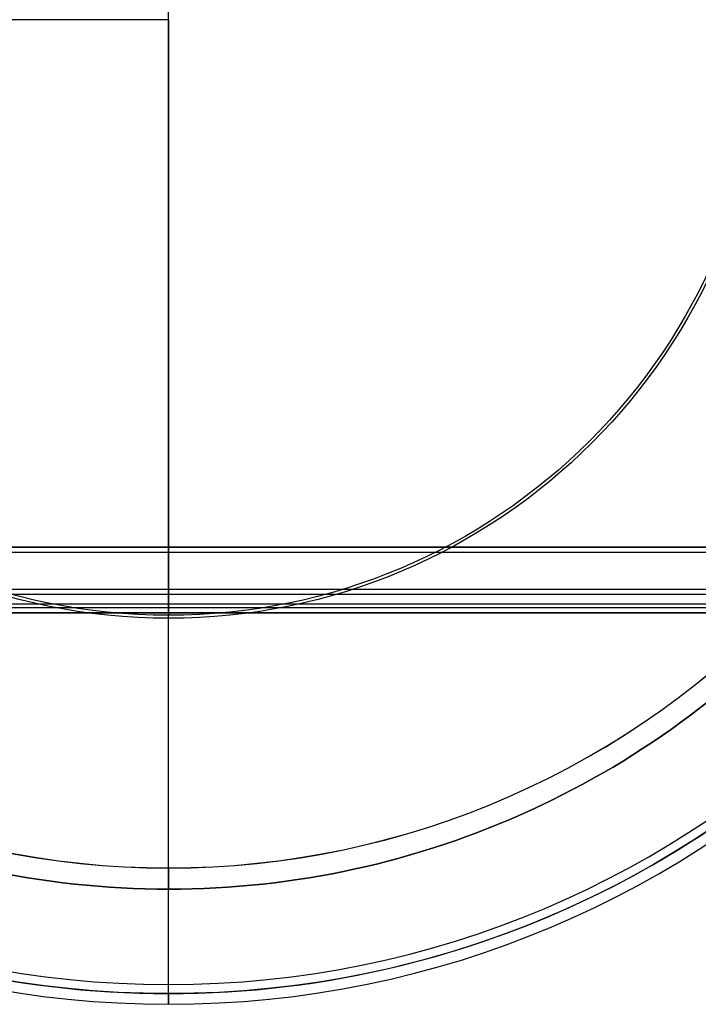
# Model space of a CAD drawing. Header units: millimetres. Extents: x -231 to 231, y -185 to 265.
# Tile 15 of 29: x -28 to 100, y -185 to 0. Entities that reach past the tile are written whole.
import ezdxf

# ---------------------------------------------------------------- set-up
doc = ezdxf.new("R2010")
doc.units = ezdxf.units.MM
doc.layers.add('Layer 01', color=7, linetype='Continuous', true_color=0x000000)

msp = doc.modelspace()

# ---------------------------------------------------------------- linework, layer by layer
at = {"layer": 'Layer 01', "color": 254, "true_color": 0xcad1ee}
for p, q in [((-157.72, -99.23, 323.5), (157.72, -99.23, 323.5)), ((0, -99.23, 309.5), (0, -99.23, 337.5)), ((0, -107.16, 338.5), (0, -100.23, 338.5)), ((0, -110.59, 308.5), (0, -100.23, 308.5)), ((0, -108.16, 337.62), (0, -111.58, 309.62)), ((-166.84, -109.87, 323.62), (166.84, -109.87, 323.62)), ((0, -159.57, 764.8), (0, -159.57, 794.11)), ((0, -183.23, 760.8), (0, -163.58, 760.8)), ((0, -183.23, 799.5), (0, -181.5, 799.5)), ((0, -185.22, 762.8), (0, -185.22, 797.5))]:
    msp.add_line(p, q, dxfattribs=at)
at = {"layer": 'Layer 01', "color": 254, "true_color": 0xcad1ee, "extrusion": (1, 0, 0)}
for centre, radius, start, end in [((0, 1789.3), 1005, 270, 276.43292), ((0, 1789.3), 1005, 263.56708, 270), ((-100.23, 337.5), 1, 0, 90), ((-107.16, 337.5), 1, 90, 173.0209)]:
    msp.add_arc(centre, radius, start, end, dxfattribs=at)
at = {"layer": 'Layer 01', "color": 254, "true_color": 0xcad1ee}
for centre, radius, start, end in [((0, 0, 797.5), 185.22, 180, 0), ((0, 0, 762.8), 185.22, 180, 0), ((0, 0, 780.15), 185.22, 180, 0), ((0, 0, 799.5), 181.5, 180, 0), ((0, 0, 760.8), 183.22, 215.4649, 324.5351), ((0, 0, 760.8), 163.57, 220.7462, 319.2538), ((0, 0, 764.8), 159.58, 222.6596, 317.3404), ((0, 0, 794.11), 159.57, 222.6698, 317.3302), ((0, 0, 779.45), 159.57, 222.6698, 317.3302)]:
    msp.add_arc(centre, radius, start, end, dxfattribs=at)
at = {"layer": 'Layer 01', "color": 254, "true_color": 0xcad1ee, "extrusion": (0, 0, -1)}
for centre, radius, start, end in [((0, 0, -799.5), 183.22, 180, 0), ((0, 0, -790.63), 112.6, 180, 0), ((0, 0, -795.6), 112.04, 180, 0), ((0, 0, -760.8), 163.57, 220.7462, 319.2538)]:
    msp.add_arc(centre, radius, start, end, dxfattribs=at)
at = {"layer": 'Layer 01', "color": 254, "true_color": 0xcad1ee, "extrusion": (-1, 0, 0)}
for centre, radius, start, end in [((0, 1789.3), 1000, 270, 276.43292), ((100.23, 309.5), 1, 180, 270), ((110.59, 309.5), 1, 270, 0), ((110.59, 309.5), 1, 0, 6.9791), ((181.5, 179.5), 620, 90, 96.43292), ((181.5, 179.5), 615, 92.04349, 96.43292), ((163.57, 764.8), 4, 180, 270), ((183.22, 797.5), 2, 0, 90), ((183.22, 762.8), 2, 270, 0)]:
    msp.add_arc(centre, radius, start, end, dxfattribs=at)
at = {"layer": 'Layer 01', "color": 254, "true_color": 0xcad1ee, "extrusion": (0, 1, 0)}
msp.add_arc((0, 1789.3), 1005, 270, 276.43292, dxfattribs=at)
at = {"layer": 'Layer 01', "color": 254, "true_color": 0xcad1ee}
for points in [[(-180.55, -89.54, 309.5), (-96.64, 55.8, 309.5), (-12.73, 201.14, 309.5)], [(-12.72, 201.13, 309.62), (-96.64, 55.79, 309.62), (-180.55, -89.55, 309.62)], [(-11.86, 200.64, 308.5), (-95.78, 55.3, 308.5), (-179.69, -90.04, 308.5)], [(179.69, -90.04, 308.5), (95.78, 55.3, 308.5), (11.86, 200.64, 308.5)], [(180.55, -89.55, 309.62), (96.64, 55.79, 309.62), (12.72, 201.13, 309.62)], [(12.73, 201.14, 309.5), (96.64, 55.8, 309.5), (180.55, -89.54, 309.5)], [(-176.59, -89.55, 337.62), (-93.67, 54.08, 337.62), (-10.74, 197.71, 337.62)], [(-9.88, 197.21, 338.5), (-92.81, 53.58, 338.5), (-175.73, -90.04, 338.5)], [(175.73, -90.04, 338.5), (92.81, 53.58, 338.5), (9.88, 197.21, 338.5)], [(10.74, 197.71, 337.62), (93.67, 54.08, 337.62), (176.59, -89.55, 337.62)], [(-165.66, -86.47, 338.5), (-86.8, 50.12, 338.5), (-7.94, 186.7, 338.5)], [(-165.66, -86.47, 308.5), (-86.8, 50.12, 308.5), (-7.94, 186.7, 308.5)], [(-164.79, -86.97, 337.5), (-85.94, 49.62, 337.5), (-7.08, 186.2, 337.5)], [(-7.08, 186.2, 309.5), (-85.94, 49.62, 309.5), (-164.79, -86.97, 309.5)], [(7.08, 186.2, 337.5), (85.94, 49.62, 337.5), (164.79, -86.97, 337.5)], [(164.79, -86.97, 309.5), (85.94, 49.62, 309.5), (7.08, 186.2, 309.5)], [(7.94, 186.7, 338.5), (86.8, 50.12, 338.5), (165.66, -86.47, 338.5)], [(7.94, 186.7, 308.5), (86.8, 50.12, 308.5), (165.66, -86.47, 308.5)], [(157.72, -99.23, 337.5), (0, -99.23, 337.5), (-157.72, -99.23, 337.5)], [(-157.72, -99.23, 309.5), (0, -99.23, 309.5), (157.72, -99.23, 309.5)], [(157.72, -100.23, 338.5), (0, -100.23, 338.5), (-157.72, -100.23, 338.5)], [(157.72, -100.23, 308.5), (0, -100.23, 308.5), (-157.72, -100.23, 308.5)], [(-165.85, -107.16, 338.5), (0, -107.16, 338.5), (165.85, -107.16, 338.5)], [(165.85, -108.16, 337.62), (0, -108.16, 337.62), (-165.85, -108.16, 337.62)], [(-167.83, -110.59, 308.5), (0, -110.59, 308.5), (167.83, -110.59, 308.5)], [(-167.83, -111.58, 309.62), (0, -111.58, 309.62), (167.83, -111.58, 309.62)], [(167.83, -111.59, 309.5), (0, -111.59, 309.5), (-167.83, -111.59, 309.5)]]:
    msp.add_open_spline(points, degree=2, dxfattribs=at)

doc.saveas('drawing.dxf')
